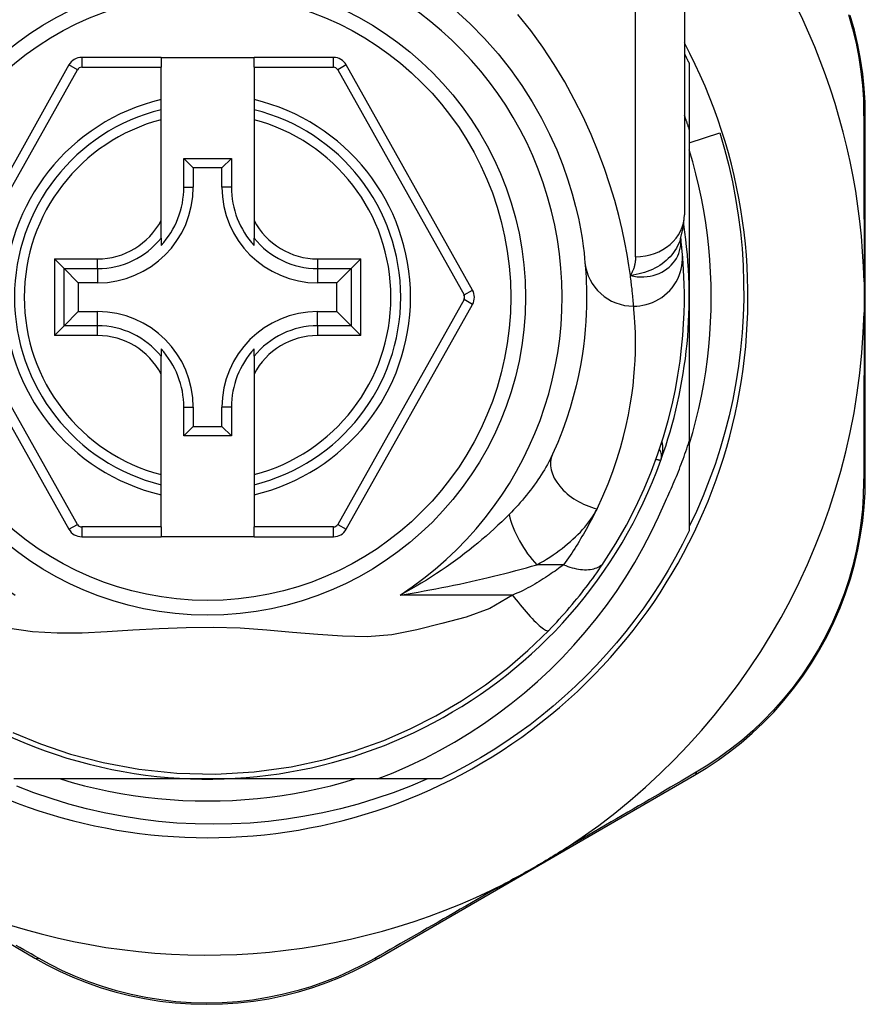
# Model space of a CAD drawing. Header units: inches. Extents: x 14 to 456, y 41 to 215.
# Tile 133 of 201: x 105.198 to 105.879, y 146.879 to 147.672. Entities that reach past the tile are written whole.
import ezdxf

# ---------------------------------------------------------------- set-up
doc = ezdxf.new("R2010")
doc.units = ezdxf.units.IN
doc.header["$MEASUREMENT"] = 0
doc.layers.add('Visible Edges(ANSI)', color=7, linetype='Continuous', lineweight=25)
doc.layers.add('Visible Tangent Edges(ANSI)', color=7, linetype='Continuous', lineweight=25)

msp = doc.modelspace()

# ---------------------------------------------------------------- linework, layer by layer
at = {"layer": 'Visible Edges(ANSI)'}
for p, q in [((105.73308, 147.7522), (105.73308, 147.51494)), ((105.23757, 147.63548), (105.13593, 147.45429)), ((105.31182, 147.64151), (105.24787, 147.64151)), ((105.31182, 147.64151), (105.31182, 147.63364)), ((105.31182, 147.64151), (105.38662, 147.64151)), ((105.45057, 147.64151), (105.38662, 147.64151)), ((105.38662, 147.63364), (105.38662, 147.64151)), ((105.56252, 147.45429), (105.46087, 147.63548)), ((105.73702, 147.63659), (105.73702, 147.58353)), ((105.31182, 147.60756), (105.31182, 147.63364)), ((105.38662, 147.63364), (105.38662, 147.60756)), ((105.31182, 147.59946), (105.31182, 147.60756)), ((105.38662, 147.60756), (105.38662, 147.59946)), ((105.31182, 147.59133), (105.31182, 147.59946)), ((105.38662, 147.59946), (105.38662, 147.59133)), ((105.31182, 147.51035), (105.31182, 147.59133)), ((105.38662, 147.59133), (105.38662, 147.51035)), ((105.87875, 147.30228), (105.87875, 147.59436)), ((105.73702, 147.58353), (105.73702, 147.44851)), ((105.73702, 147.57276), (105.76163, 147.5807)), ((105.33008, 147.53709), (105.33008, 147.56017)), ((105.33008, 147.56017), (105.33766, 147.5526)), ((105.33008, 147.56017), (105.36837, 147.56017)), ((105.36837, 147.56017), (105.36079, 147.5526)), ((105.36837, 147.56017), (105.36837, 147.53709)), ((105.33766, 147.5526), (105.33766, 147.53709)), ((105.36079, 147.5526), (105.33766, 147.5526)), ((105.36079, 147.53709), (105.36079, 147.5526)), ((105.31182, 147.49607), (105.31182, 147.51035)), ((105.38662, 147.51035), (105.38662, 147.49607)), ((105.31182, 147.49607), (105.31182, 147.49016)), ((105.38662, 147.49016), (105.38662, 147.49607)), ((105.73016, 147.49576), (105.73016, 147.49581)), ((105.23371, 147.4715), (105.22587, 147.47935)), ((105.47258, 147.47935), (105.46474, 147.4715)), ((105.23371, 147.4715), (105.24514, 147.46008)), ((105.46474, 147.4715), (105.45331, 147.46008)), ((105.26064, 147.46008), (105.24514, 147.46008)), ((105.24514, 147.46008), (105.24514, 147.43694)), ((105.45331, 147.46008), (105.43781, 147.46008)), ((105.45331, 147.43694), (105.45331, 147.46008)), ((105.73702, 147.44851), (105.73702, 147.33259)), ((105.13593, 147.44273), (105.23757, 147.26171)), ((105.23371, 147.42552), (105.24514, 147.43694)), ((105.24514, 147.43694), (105.26064, 147.43694)), ((105.43781, 147.43694), (105.45331, 147.43694)), ((105.46474, 147.42552), (105.45331, 147.43694)), ((105.46088, 147.26171), (105.56251, 147.44273)), ((105.22587, 147.41767), (105.23371, 147.42552)), ((105.46474, 147.42552), (105.47258, 147.41767)), ((105.31182, 147.40685), (105.31182, 147.40094)), ((105.38662, 147.40094), (105.38662, 147.40685)), ((105.31182, 147.38667), (105.31182, 147.40094)), ((105.38662, 147.40094), (105.38662, 147.38667)), ((105.31182, 147.30569), (105.31182, 147.38667)), ((105.38662, 147.38667), (105.38662, 147.30569)), ((105.33008, 147.33685), (105.33008, 147.35993)), ((105.33766, 147.35993), (105.33766, 147.34442)), ((105.36079, 147.34442), (105.36079, 147.35993)), ((105.36837, 147.35993), (105.36837, 147.33685)), ((105.33008, 147.33685), (105.33766, 147.34442)), ((105.33766, 147.34442), (105.36079, 147.34442)), ((105.36837, 147.33685), (105.36079, 147.34442)), ((105.36837, 147.33685), (105.33008, 147.33685)), ((105.73702, 147.33259), (105.73702, 147.26042)), ((105.31182, 147.29756), (105.31182, 147.30569)), ((105.38662, 147.30569), (105.38662, 147.29756)), ((105.31182, 147.28946), (105.31182, 147.29756)), ((105.38662, 147.29756), (105.38662, 147.28946)), ((105.31182, 147.26356), (105.31182, 147.28946)), ((105.38662, 147.28946), (105.38662, 147.26356)), ((105.31182, 147.26356), (105.31182, 147.25568)), ((105.38662, 147.25568), (105.38662, 147.26356)), ((105.24787, 147.25568), (105.31182, 147.25568)), ((105.38662, 147.25568), (105.31182, 147.25568)), ((105.38662, 147.25568), (105.45058, 147.25568)), ((105.48668, 146.91639), (105.74125, 147.06378)), ((105.34922, 147.06071), (105.19331, 147.06071)), ((105.48593, 147.06071), (105.34922, 147.06071)), ((105.53731, 147.06071), (105.48593, 147.06071)), ((105.13742, 146.95884), (105.21017, 146.91658))]:
    msp.add_line(p, q, dxfattribs=at)
at = {"layer": 'Visible Edges(ANSI)', "flags": 128}
for points in [[(105.54832, 147.67971), (105.5606, 147.66852), (105.57219, 147.65677), (105.58303, 147.64454), (105.59306, 147.63191), (105.60223, 147.61898), (105.61052, 147.60588), (105.61794, 147.59276), (105.62452, 147.57975), (105.63028, 147.56701), (105.63522, 147.55468), (105.63937, 147.54289), (105.64276, 147.53181), (105.64551, 147.52154), (105.64771, 147.51215), (105.64942, 147.50367), (105.65071, 147.49615), (105.65165, 147.48963), (105.65231, 147.48416), (105.65275, 147.47978), (105.65305, 147.47653)], [(105.87875, 147.59436), (105.87852, 147.60549), (105.87783, 147.61685), (105.87664, 147.62839), (105.87494, 147.64005), (105.8727, 147.65178), (105.86992, 147.66354), (105.86659, 147.6753)], [(105.73308, 147.6445), (105.73325, 147.64418), (105.73342, 147.64385), (105.73358, 147.64352), (105.73375, 147.64319), (105.73391, 147.64286), (105.73408, 147.64253), (105.73425, 147.6422), (105.73441, 147.64188), (105.73458, 147.64155), (105.73474, 147.64122), (105.73491, 147.64089), (105.73507, 147.64056), (105.73523, 147.64023), (105.7354, 147.6399), (105.73556, 147.63957), (105.73572, 147.63924), (105.73589, 147.63891), (105.73605, 147.63858), (105.73621, 147.63825), (105.73637, 147.63792), (105.73653, 147.63759), (105.7367, 147.63726), (105.73686, 147.63692), (105.73702, 147.63659)], [(105.73702, 147.58353), (105.73686, 147.58402), (105.7367, 147.5845), (105.73655, 147.58499), (105.73639, 147.58547), (105.73623, 147.58596), (105.73607, 147.58644), (105.73591, 147.58693), (105.73574, 147.58741), (105.73558, 147.5879), (105.73542, 147.58838), (105.73526, 147.58886), (105.73509, 147.58935), (105.73493, 147.58983), (105.73476, 147.59031), (105.7346, 147.5908), (105.73443, 147.59128), (105.73427, 147.59176), (105.7341, 147.59225), (105.73393, 147.59273), (105.73376, 147.59321), (105.73359, 147.59369), (105.73342, 147.59417), (105.73325, 147.59466), (105.73308, 147.59514)], [(105.76163, 147.5807), (105.76543, 147.56764), (105.76882, 147.55449), (105.77179, 147.54126), (105.77435, 147.52795), (105.77648, 147.51457), (105.77819, 147.50113), (105.77949, 147.48765), (105.78035, 147.47414), (105.7808, 147.46059), (105.78082, 147.44703), (105.78041, 147.43347), (105.77958, 147.4199), (105.77831, 147.40636), (105.77662, 147.39288), (105.77451, 147.37948), (105.77199, 147.36616), (105.76904, 147.35293), (105.76569, 147.33981), (105.76192, 147.32681), (105.75774, 147.31392), (105.75316, 147.30118), (105.74818, 147.28857), (105.7428, 147.27612), (105.73702, 147.26383)], [(105.73702, 147.32996), (105.73983, 147.33958), (105.7424, 147.34927), (105.74474, 147.35902), (105.74683, 147.36882), (105.74868, 147.37868), (105.75028, 147.38857), (105.75164, 147.39851), (105.75275, 147.40847), (105.75362, 147.41846), (105.75424, 147.42847), (105.75461, 147.43848), (105.75473, 147.44851), (105.75461, 147.45853), (105.75424, 147.46855), (105.75362, 147.47856), (105.75275, 147.48855), (105.75164, 147.49851), (105.75028, 147.50844), (105.74868, 147.51834), (105.74683, 147.52819), (105.74474, 147.538), (105.7424, 147.54775), (105.73983, 147.55744), (105.73702, 147.56706)], [(105.73006, 147.49551), (105.73238, 147.5054), (105.73308, 147.51494)], [(105.73146, 147.48376), (105.73143, 147.4841), (105.73139, 147.48446), (105.73136, 147.48483), (105.73132, 147.48521), (105.73128, 147.48561), (105.73124, 147.48602), (105.7312, 147.48644), (105.73116, 147.48688), (105.73111, 147.48733), (105.73107, 147.4878), (105.73102, 147.48828), (105.73096, 147.48877), (105.73091, 147.48928), (105.73085, 147.4898), (105.7308, 147.49034), (105.73073, 147.49089), (105.73067, 147.49145), (105.73061, 147.49202), (105.73054, 147.49261), (105.73047, 147.49322), (105.7304, 147.49383), (105.73032, 147.49446), (105.73024, 147.49511), (105.73016, 147.49576)], [(105.66861, 147.23557), (105.67798, 147.25035), (105.68644, 147.26512), (105.69402, 147.27981), (105.70075, 147.29432), (105.70667, 147.30858), (105.71181, 147.3225), (105.71624, 147.33606), (105.72001, 147.34921), (105.72318, 147.3619), (105.7258, 147.37411), (105.72793, 147.38581), (105.7296, 147.39697), (105.73089, 147.40757), (105.73183, 147.41759), (105.73248, 147.42702), (105.73287, 147.43585), (105.73306, 147.44407), (105.73307, 147.45166), (105.73295, 147.45862), (105.73273, 147.46495), (105.73244, 147.47063), (105.73212, 147.47567), (105.73178, 147.48004), (105.73146, 147.48376)], [(105.65305, 147.47653), (105.65327, 147.47407), (105.65349, 147.47123), (105.65372, 147.46801), (105.65393, 147.46442), (105.65411, 147.46044), (105.65425, 147.4561), (105.65433, 147.4514), (105.65433, 147.44633), (105.65425, 147.44091), (105.65406, 147.43515), (105.65373, 147.42905), (105.65325, 147.42261), (105.6526, 147.41584), (105.65174, 147.40874), (105.65067, 147.40131), (105.64935, 147.39355), (105.64776, 147.38547), (105.64586, 147.3771), (105.64365, 147.36845), (105.64108, 147.35956), (105.63815, 147.35045), (105.63482, 147.34114), (105.63108, 147.33166), (105.6269, 147.32204)], [(105.87775, 147.46083), (105.87778, 147.4598), (105.8778, 147.45877), (105.87782, 147.45774), (105.87783, 147.45671), (105.87785, 147.45568), (105.87786, 147.45465), (105.87787, 147.45362), (105.87788, 147.4526), (105.87788, 147.45157), (105.87789, 147.45055), (105.87789, 147.44953), (105.87789, 147.4485), (105.87789, 147.44748), (105.87789, 147.44645), (105.87788, 147.44543), (105.87788, 147.4444), (105.87787, 147.44338), (105.87786, 147.44235), (105.87785, 147.44133), (105.87783, 147.4403), (105.87782, 147.43927), (105.8778, 147.43824), (105.87778, 147.43722), (105.87775, 147.43619)], [(105.71788, 147.28437), (105.7188, 147.28633), (105.71971, 147.2883), (105.72061, 147.29026), (105.7215, 147.29224), (105.72238, 147.29422), (105.72324, 147.2962), (105.7241, 147.29818), (105.72495, 147.30017), (105.72578, 147.30217), (105.72661, 147.30417), (105.72742, 147.30617), (105.72823, 147.30818), (105.72902, 147.31019), (105.7298, 147.31221), (105.73057, 147.31423), (105.73133, 147.31625), (105.73208, 147.31828), (105.73282, 147.32031), (105.73355, 147.32235), (105.73426, 147.32439), (105.73497, 147.32643), (105.73566, 147.32848), (105.73635, 147.33053), (105.73702, 147.33259)], [(105.74125, 147.06378), (105.75073, 147.06953), (105.76017, 147.07579), (105.76952, 147.08257), (105.77872, 147.08985), (105.78773, 147.09762), (105.79649, 147.10588), (105.80498, 147.11461), (105.81315, 147.12381), (105.82097, 147.13346), (105.82838, 147.14352), (105.83537, 147.15396), (105.8419, 147.16472), (105.84795, 147.17577), (105.85348, 147.18704), (105.85846, 147.1985), (105.86287, 147.2101), (105.86671, 147.22177), (105.87, 147.23348), (105.87273, 147.24519), (105.87494, 147.25686), (105.87663, 147.26844), (105.87782, 147.27989), (105.87852, 147.29119), (105.87875, 147.30228)], [(105.48593, 147.06071), (105.49872, 147.0658), (105.51134, 147.07132), (105.52377, 147.07726), (105.53601, 147.08361), (105.54803, 147.09038), (105.55984, 147.09757), (105.5714, 147.10515), (105.58269, 147.11311), (105.5937, 147.12145), (105.60441, 147.13014), (105.61482, 147.13919), (105.62492, 147.14859), (105.6347, 147.15833), (105.64415, 147.1684), (105.65326, 147.1788), (105.66201, 147.1895), (105.67039, 147.20048), (105.67838, 147.21174), (105.68598, 147.22325), (105.69318, 147.23502), (105.69998, 147.24702), (105.70636, 147.25926), (105.71233, 147.27171), (105.71788, 147.28437)], [(105.73702, 147.26042), (105.73164, 147.24971), (105.72596, 147.23915), (105.71999, 147.22875), (105.71373, 147.21853), (105.7072, 147.20848), (105.70038, 147.19861), (105.6933, 147.18894), (105.68594, 147.17947), (105.67833, 147.17021), (105.67046, 147.16116), (105.66234, 147.15234), (105.65399, 147.14375), (105.64539, 147.13539), (105.63657, 147.12727), (105.62752, 147.1194), (105.61826, 147.11179), (105.60879, 147.10444), (105.59912, 147.09735), (105.58926, 147.09054), (105.57921, 147.084), (105.56898, 147.07774), (105.55858, 147.07177), (105.54802, 147.0661), (105.53731, 147.06071)], [(105.62386, 147.18033), (105.62601, 147.18255), (105.62815, 147.18479), (105.63028, 147.18707), (105.6324, 147.18936), (105.63451, 147.19168), (105.63659, 147.19402), (105.63866, 147.19637), (105.6407, 147.19873), (105.6427, 147.20109), (105.64468, 147.20345), (105.64662, 147.20581), (105.64853, 147.20817), (105.6504, 147.21052), (105.65224, 147.21287), (105.65404, 147.2152), (105.65581, 147.21753), (105.65754, 147.21985), (105.65924, 147.22215), (105.6609, 147.22444), (105.66252, 147.22672), (105.6641, 147.22897), (105.66565, 147.2312), (105.66715, 147.2334), (105.66861, 147.23557)], [(105.19246, 147.09811), (105.21481, 147.08894), (105.23895, 147.08083), (105.26525, 147.07394), (105.29387, 147.06866), (105.32445, 147.06545), (105.3556, 147.06471), (105.38668, 147.0665), (105.41638, 147.07057), (105.44359, 147.07643), (105.46839, 147.08362), (105.49112, 147.09183), (105.5124, 147.10106), (105.53298, 147.11149), (105.55355, 147.12355), (105.57299, 147.13661), (105.59054, 147.14994), (105.60716, 147.16422), (105.62386, 147.18033)], [(105.52614, 147.06071), (105.51254, 147.05497), (105.49873, 147.04969), (105.48473, 147.04489), (105.47057, 147.04058), (105.45629, 147.03677), (105.4419, 147.03347), (105.42742, 147.03066), (105.41286, 147.02836), (105.39822, 147.02657), (105.38354, 147.02529), (105.36881, 147.02451), (105.35405, 147.02425), (105.33928, 147.0245), (105.32451, 147.02527), (105.30976, 147.02656), (105.29509, 147.02835), (105.2805, 147.03066), (105.26602, 147.03346), (105.25165, 147.03677), (105.23741, 147.04058), (105.22331, 147.04488), (105.20936, 147.04967), (105.19559, 147.05495)], [(105.23067, 147.06071), (105.24029, 147.0579), (105.24998, 147.05533), (105.25973, 147.05299), (105.26954, 147.0509), (105.27939, 147.04906), (105.28929, 147.04745), (105.29922, 147.04609), (105.30918, 147.04498), (105.31917, 147.04411), (105.32918, 147.04349), (105.3392, 147.04312), (105.34922, 147.043), (105.35925, 147.04312), (105.36927, 147.04349), (105.37927, 147.04411), (105.38926, 147.04498), (105.39922, 147.04609), (105.40916, 147.04745), (105.41905, 147.04906), (105.42891, 147.0509), (105.43871, 147.05299), (105.44846, 147.05533), (105.45815, 147.0579), (105.46778, 147.06071)], [(105.63733, 147.00478), (105.6354, 147.00352), (105.63345, 147.00228), (105.63149, 147.00106), (105.62954, 146.99985), (105.62755, 146.99863), (105.62555, 146.99742), (105.62355, 146.99621), (105.62155, 146.99502), (105.61956, 146.99384), (105.6176, 146.99269), (105.61563, 146.99154), (105.61367, 146.9904), (105.6117, 146.98926), (105.60973, 146.98813), (105.60775, 146.987), (105.60576, 146.98588), (105.60377, 146.98476), (105.60177, 146.98364), (105.59972, 146.98251), (105.59765, 146.98138), (105.59557, 146.98026), (105.59348, 146.97914), (105.5914, 146.97805), (105.58933, 146.97698)], [(105.21017, 146.91658), (105.21991, 146.91118), (105.23008, 146.90608), (105.24065, 146.90131), (105.25159, 146.89693), (105.26285, 146.89297), (105.27443, 146.88946), (105.28628, 146.88643), (105.29839, 146.88391), (105.31071, 146.88193), (105.3232, 146.88051), (105.3358, 146.87965), (105.34845, 146.87935), (105.3611, 146.87962), (105.3737, 146.88046), (105.38619, 146.88187), (105.39851, 146.88386), (105.41061, 146.88638), (105.42246, 146.88941), (105.43402, 146.89291), (105.44528, 146.89686), (105.4562, 146.90121), (105.46676, 146.90594), (105.47693, 146.91101), (105.48668, 146.91639)]]:
    msp.add_lwpolyline(points, dxfattribs=at)
at = {"layer": 'Visible Edges(ANSI)'}
msp.add_circle((105.34922, 147.44851), 0.25591, dxfattribs=at)
for centre, radius, start, end in [((105.34837, 147.44851), 0.52953, 1.33308, 43.40464), ((105.34922, 147.44851), 0.43504, 151.92751, 28.07249), ((105.24787, 147.6297), 0.01181, 90, 150.70877), ((105.45057, 147.6297), 0.01181, 29.29123, 90), ((105.34922, 147.44851), 0.15551, 103.91643, 256.08357), ((105.34922, 147.44851), 0.15551, 283.91643, 76.08357), ((105.26064, 147.53709), 0.07702, 270, 0), ((105.26064, 147.53709), 0.06944, 317.48259, 0), ((105.43781, 147.53709), 0.07702, 180, 270), ((105.43781, 147.53709), 0.06944, 180, 222.51741), ((105.34922, 147.44851), 0.3878, 171.33391, 340.21195), ((105.34922, 147.44851), 0.3878, 340.21195, 8.66609), ((105.55221, 147.44851), 0.01181, 330.68681, 29.29123), ((105.26064, 147.35993), 0.07702, 0, 90), ((105.43781, 147.35993), 0.07702, 90, 180), ((105.34837, 147.44851), 0.52953, 303.07249, 358.66692), ((105.26064, 147.35993), 0.06944, 0, 42.51741), ((105.43781, 147.35993), 0.06944, 137.48259, 180), ((105.70486, 147.32056), 0.00984, 340.21195, 33.93658), ((105.24787, 147.26749), 0.01181, 209.31319, 270), ((105.45058, 147.26749), 0.01181, 270, 330.68681), ((105.34837, 147.44851), 0.52953, 251.08535, 297.06854)]:
    msp.add_arc(centre, radius, start, end, dxfattribs=at)
at = {"layer": 'Visible Tangent Edges(ANSI)'}
for p, q in [((105.69371, 147.48105), (105.69371, 147.7522)), ((105.24444, 147.63162), (105.23757, 147.63548)), ((105.24787, 147.64151), (105.24787, 147.63364)), ((105.45057, 147.63364), (105.45057, 147.64151)), ((105.46087, 147.63548), (105.45401, 147.63162)), ((105.1428, 147.45044), (105.24444, 147.63162)), ((105.24787, 147.63364), (105.31182, 147.63364)), ((105.38662, 147.63364), (105.45057, 147.63364)), ((105.45401, 147.63162), (105.55565, 147.45044)), ((105.33008, 147.53709), (105.33766, 147.53709)), ((105.36837, 147.53709), (105.36079, 147.53709)), ((105.22587, 147.47935), (105.26064, 147.47935)), ((105.22587, 147.47935), (105.22587, 147.41767)), ((105.26064, 147.4715), (105.26064, 147.47935)), ((105.43781, 147.47935), (105.47258, 147.47935)), ((105.43781, 147.47935), (105.43781, 147.4715)), ((105.47258, 147.41767), (105.47258, 147.47935)), ((105.23371, 147.4715), (105.26064, 147.4715)), ((105.23371, 147.42552), (105.23371, 147.4715)), ((105.26064, 147.4715), (105.26064, 147.46008)), ((105.43781, 147.4715), (105.46474, 147.4715)), ((105.43781, 147.4715), (105.43781, 147.46008)), ((105.46474, 147.4715), (105.46474, 147.42552)), ((105.55565, 147.45044), (105.56252, 147.45429)), ((105.24444, 147.26557), (105.1428, 147.44658)), ((105.55565, 147.44658), (105.45401, 147.26557)), ((105.56251, 147.44273), (105.55565, 147.44658)), ((105.26064, 147.42552), (105.26064, 147.43694)), ((105.43781, 147.42552), (105.43781, 147.43694)), ((105.26064, 147.42552), (105.23371, 147.42552)), ((105.26064, 147.41767), (105.26064, 147.42552)), ((105.43781, 147.42552), (105.43781, 147.41767)), ((105.46474, 147.42552), (105.43781, 147.42552)), ((105.26064, 147.41767), (105.22587, 147.41767)), ((105.47258, 147.41767), (105.43781, 147.41767)), ((105.33008, 147.35993), (105.33766, 147.35993)), ((105.36837, 147.35993), (105.36079, 147.35993)), ((105.23757, 147.26171), (105.24444, 147.26557)), ((105.24787, 147.26356), (105.24787, 147.25568)), ((105.31182, 147.26356), (105.24787, 147.26356)), ((105.45058, 147.26356), (105.38662, 147.26356)), ((105.45058, 147.25568), (105.45058, 147.26356)), ((105.45401, 147.26557), (105.46088, 147.26171)), ((105.63585, 147.23311), (105.61418, 147.23311)), ((105.5947, 147.2088), (105.50418, 147.2088))]:
    msp.add_line(p, q, dxfattribs=at)
at = {"layer": 'Visible Tangent Edges(ANSI)', "flags": 128}
for points in [[(105.68957, 147.46598), (105.68841, 147.47395), (105.68694, 147.48282), (105.68512, 147.49253), (105.68289, 147.50305), (105.68019, 147.51433), (105.67697, 147.52632), (105.67315, 147.53895), (105.6687, 147.55209), (105.66362, 147.56565), (105.6579, 147.57952), (105.65152, 147.59358), (105.64447, 147.60774), (105.63674, 147.62187), (105.62832, 147.63588), (105.61921, 147.64966), (105.60943, 147.66311), (105.59904, 147.67618)], [(105.86528, 147.67599), (105.86856, 147.66448), (105.87131, 147.65297), (105.87353, 147.6415), (105.87523, 147.63009), (105.87643, 147.6188), (105.87716, 147.60768), (105.87742, 147.59679)], [(105.87742, 147.59679), (105.87744, 147.59156), (105.87747, 147.58628), (105.87749, 147.58096), (105.87751, 147.5756), (105.87753, 147.5702), (105.87755, 147.56476), (105.87756, 147.55927), (105.87758, 147.55375), (105.8776, 147.54819), (105.87762, 147.54259), (105.87763, 147.53695), (105.87765, 147.53128), (105.87766, 147.52557), (105.87768, 147.51982), (105.87769, 147.51405), (105.8777, 147.50824), (105.87771, 147.5024), (105.87772, 147.49652), (105.87773, 147.49062), (105.87773, 147.48469), (105.87774, 147.47875), (105.87775, 147.47279), (105.87775, 147.46681), (105.87775, 147.46083)], [(105.73006, 147.49552), (105.72937, 147.49357), (105.72856, 147.49165), (105.72765, 147.48977), (105.72663, 147.48793), (105.72551, 147.48615), (105.72429, 147.48442), (105.72297, 147.48275), (105.72156, 147.48114), (105.72006, 147.4796), (105.71848, 147.47812), (105.71681, 147.47672), (105.71507, 147.4754), (105.71325, 147.47416), (105.71136, 147.47299), (105.70941, 147.47192), (105.70741, 147.47094), (105.70535, 147.47004), (105.70324, 147.46922), (105.70108, 147.46849), (105.69887, 147.46784), (105.69661, 147.46726), (105.6943, 147.46676), (105.69196, 147.46633), (105.68957, 147.46598)], [(105.68957, 147.46598), (105.69231, 147.4654), (105.69503, 147.46503), (105.69773, 147.46487), (105.70039, 147.46489), (105.703, 147.4651), (105.70555, 147.46549), (105.70803, 147.46606), (105.71043, 147.4668), (105.71274, 147.4677), (105.71494, 147.46876), (105.71703, 147.46996), (105.71899, 147.47131), (105.72082, 147.47277), (105.7225, 147.47436), (105.72404, 147.47606), (105.72543, 147.47786), (105.72665, 147.47975), (105.7277, 147.48171), (105.72857, 147.48374), (105.72927, 147.48582), (105.72979, 147.48795), (105.73013, 147.49012), (105.73029, 147.4923), (105.73026, 147.49449)], [(105.73026, 147.49449), (105.73025, 147.49456), (105.73025, 147.49463), (105.73025, 147.4947), (105.73024, 147.49477), (105.73024, 147.49484), (105.73023, 147.4949), (105.73023, 147.49497), (105.73023, 147.49503), (105.73022, 147.49509), (105.73022, 147.49514), (105.73021, 147.4952), (105.73021, 147.49525), (105.73021, 147.4953), (105.7302, 147.49535), (105.7302, 147.4954), (105.73019, 147.49545), (105.73019, 147.49549), (105.73019, 147.49554), (105.73018, 147.49558), (105.73018, 147.49562), (105.73017, 147.49566), (105.73017, 147.49569), (105.73017, 147.49573), (105.73016, 147.49576)], [(105.69226, 147.44128), (105.69471, 147.44136), (105.69722, 147.4416), (105.69976, 147.44201), (105.70233, 147.4426), (105.7049, 147.44337), (105.70746, 147.44434), (105.70999, 147.44549), (105.71246, 147.44684), (105.71484, 147.44837), (105.71713, 147.45009), (105.7193, 147.45197), (105.72133, 147.45401), (105.7232, 147.45619), (105.72489, 147.4585), (105.72641, 147.46091), (105.72774, 147.46339), (105.72886, 147.46594), (105.72979, 147.46853), (105.73053, 147.47114), (105.73107, 147.47374), (105.73142, 147.47632), (105.7316, 147.47886), (105.7316, 147.48135), (105.73146, 147.48376)], [(105.69371, 147.48105), (105.6937, 147.48035), (105.69368, 147.47967), (105.69365, 147.47898), (105.6936, 147.47831), (105.69354, 147.47763), (105.69346, 147.47696), (105.69337, 147.4763), (105.69327, 147.47564), (105.69315, 147.47499), (105.69302, 147.47434), (105.69287, 147.4737), (105.6927, 147.47307), (105.69253, 147.47244), (105.69233, 147.47182), (105.69212, 147.4712), (105.6919, 147.47059), (105.69166, 147.46999), (105.69141, 147.4694), (105.69114, 147.46881), (105.69086, 147.46823), (105.69056, 147.46765), (105.69024, 147.46709), (105.68992, 147.46653), (105.68957, 147.46598)], [(105.69226, 147.44128), (105.69221, 147.44187), (105.69216, 147.44249), (105.6921, 147.44316), (105.69204, 147.44386), (105.69198, 147.44461), (105.69191, 147.44539), (105.69184, 147.44621), (105.69176, 147.44707), (105.69167, 147.44797), (105.69158, 147.4489), (105.69149, 147.44988), (105.69138, 147.45089), (105.69127, 147.45194), (105.69116, 147.45303), (105.69104, 147.45416), (105.69091, 147.45533), (105.69077, 147.45653), (105.69062, 147.45777), (105.69047, 147.45904), (105.69031, 147.46036), (105.69014, 147.46171), (105.68996, 147.46309), (105.68977, 147.46452), (105.68957, 147.46598)], [(105.66273, 147.27826), (105.66745, 147.28841), (105.67168, 147.29841), (105.67543, 147.30823), (105.67874, 147.31785), (105.68164, 147.32723), (105.68414, 147.33636), (105.68628, 147.34519), (105.68808, 147.35372), (105.68956, 147.36191), (105.69078, 147.36975), (105.69174, 147.37724), (105.69248, 147.38439), (105.69302, 147.39118), (105.69339, 147.39762), (105.69361, 147.40369), (105.6937, 147.40941), (105.6937, 147.41476), (105.69361, 147.41973), (105.69345, 147.42431), (105.69324, 147.4285), (105.69301, 147.43229), (105.69275, 147.43569), (105.6925, 147.43869), (105.69226, 147.44128)], [(105.87775, 147.43619), (105.87775, 147.4302), (105.87775, 147.42421), (105.87774, 147.41824), (105.87773, 147.41229), (105.87773, 147.40635), (105.87772, 147.40044), (105.87771, 147.39456), (105.8777, 147.38871), (105.87769, 147.38289), (105.87768, 147.3771), (105.87766, 147.37133), (105.87765, 147.36561), (105.87763, 147.35991), (105.87762, 147.35425), (105.8776, 147.34862), (105.87758, 147.34304), (105.87756, 147.33749), (105.87755, 147.33197), (105.87753, 147.32651), (105.87751, 147.32108), (105.87748, 147.3157), (105.87746, 147.31037), (105.87744, 147.30508), (105.87742, 147.29984)], [(105.71412, 147.31722), (105.71433, 147.31783), (105.71453, 147.31845), (105.71471, 147.31907), (105.71489, 147.31969), (105.71504, 147.32032), (105.71519, 147.32095), (105.71532, 147.32158), (105.71543, 147.32222), (105.71553, 147.32286), (105.71562, 147.32349), (105.71569, 147.32413), (105.71574, 147.32477), (105.71578, 147.32541), (105.7158, 147.32605), (105.71581, 147.32668), (105.7158, 147.32732), (105.71577, 147.32795), (105.71573, 147.32859), (105.71566, 147.32922), (105.71558, 147.32984), (105.71548, 147.33046), (105.71536, 147.33108), (105.71522, 147.33169), (105.71506, 147.33229)], [(105.6269, 147.32204), (105.62594, 147.31999), (105.62493, 147.31794), (105.62387, 147.31587), (105.62275, 147.3138), (105.62159, 147.31172), (105.62038, 147.30965), (105.61913, 147.30757), (105.61784, 147.30551), (105.6165, 147.30344), (105.61512, 147.30139), (105.61371, 147.29933), (105.61225, 147.29729), (105.61075, 147.29525), (105.60922, 147.29323), (105.60765, 147.29121), (105.60604, 147.28919), (105.60439, 147.28719), (105.6027, 147.28519), (105.60098, 147.28321), (105.59923, 147.28124), (105.59744, 147.27928), (105.59562, 147.27734), (105.59376, 147.27541), (105.59188, 147.2735)], [(105.71023, 147.31805), (105.71053, 147.31798), (105.71082, 147.31792), (105.7111, 147.31786), (105.71137, 147.31781), (105.71163, 147.31775), (105.71187, 147.3177), (105.71211, 147.31765), (105.71233, 147.3176), (105.71254, 147.31756), (105.71274, 147.31752), (105.71293, 147.31748), (105.7131, 147.31744), (105.71326, 147.31741), (105.71341, 147.31737), (105.71354, 147.31735), (105.71366, 147.31732), (105.71377, 147.3173), (105.71386, 147.31728), (105.71394, 147.31726), (105.714, 147.31725), (105.71405, 147.31724), (105.71409, 147.31723), (105.71411, 147.31723), (105.71412, 147.31722)], [(105.87742, 147.29984), (105.87715, 147.28899), (105.87642, 147.27794), (105.87522, 147.26673), (105.87353, 147.2554), (105.87134, 147.24398), (105.86863, 147.23253), (105.86539, 147.22107), (105.86162, 147.20964), (105.85728, 147.19829), (105.85239, 147.18708), (105.84697, 147.17604), (105.84105, 147.16523), (105.83465, 147.15469), (105.82782, 147.14446), (105.82056, 147.1346), (105.81293, 147.12514), (105.80494, 147.11612), (105.79664, 147.10756), (105.78808, 147.09945), (105.77929, 147.09181), (105.77031, 147.08466), (105.76118, 147.07799), (105.75196, 147.07183), (105.7427, 147.06616)], [(105.61418, 147.23311), (105.6169, 147.23462), (105.61957, 147.23618), (105.6222, 147.23777), (105.62478, 147.2394), (105.62731, 147.24107), (105.62978, 147.24277), (105.6322, 147.24451), (105.63456, 147.24627), (105.63686, 147.24807), (105.6391, 147.2499), (105.64128, 147.25176), (105.64339, 147.25364), (105.64544, 147.25556), (105.64742, 147.25751), (105.64932, 147.25948), (105.65116, 147.26148), (105.65291, 147.2635), (105.65459, 147.26556), (105.65618, 147.26763), (105.65769, 147.26973), (105.6591, 147.27184), (105.66041, 147.27397), (105.66162, 147.27611), (105.66273, 147.27826)], [(105.66273, 147.27826), (105.66182, 147.27641), (105.66089, 147.27455), (105.65994, 147.27269), (105.65898, 147.27082), (105.658, 147.26895), (105.657, 147.26708), (105.65598, 147.26521), (105.65495, 147.26333), (105.65389, 147.26145), (105.65282, 147.25956), (105.65173, 147.25768), (105.65062, 147.25579), (105.64949, 147.2539), (105.64835, 147.25201), (105.64718, 147.25012), (105.646, 147.24823), (105.6448, 147.24634), (105.64358, 147.24445), (105.64234, 147.24256), (105.64108, 147.24067), (105.6398, 147.23878), (105.63851, 147.23689), (105.63719, 147.235), (105.63585, 147.23311)], [(105.59188, 147.2735), (105.589, 147.27065), (105.58604, 147.26779), (105.58301, 147.26492), (105.57989, 147.26204), (105.5767, 147.25917), (105.57344, 147.2563), (105.57012, 147.25343), (105.56672, 147.25058), (105.56327, 147.24775), (105.55975, 147.24494), (105.55617, 147.24215), (105.55253, 147.23939), (105.54883, 147.23665), (105.54507, 147.23394), (105.54125, 147.23126), (105.53736, 147.22861), (105.53342, 147.22599), (105.52941, 147.22341), (105.52534, 147.22086), (105.52122, 147.21836), (105.51704, 147.2159), (105.51281, 147.21349), (105.50852, 147.21112), (105.50418, 147.2088)], [(105.50418, 147.2088), (105.50903, 147.20959), (105.51386, 147.21039), (105.51868, 147.21122), (105.52348, 147.21207), (105.52827, 147.21294), (105.53304, 147.21384), (105.53779, 147.21475), (105.54252, 147.21569), (105.54723, 147.21664), (105.55192, 147.21762), (105.55658, 147.21861), (105.56122, 147.21963), (105.56583, 147.22066), (105.57042, 147.22171), (105.57498, 147.22278), (105.57951, 147.22387), (105.58401, 147.22498), (105.58848, 147.22611), (105.5929, 147.22724), (105.59728, 147.2284), (105.6016, 147.22956), (105.60586, 147.23073), (105.61006, 147.23192), (105.61418, 147.23311)], [(105.63585, 147.23311), (105.63454, 147.23213), (105.63319, 147.23115), (105.63181, 147.23015), (105.63039, 147.22913), (105.62893, 147.22811), (105.62744, 147.22709), (105.62592, 147.22605), (105.62436, 147.22501), (105.62278, 147.22397), (105.62116, 147.22292), (105.61951, 147.22187), (105.61783, 147.22081), (105.61612, 147.21975), (105.61438, 147.21869), (105.6126, 147.21764), (105.6108, 147.21658), (105.60898, 147.21552), (105.60712, 147.21446), (105.6052, 147.21343), (105.60322, 147.21243), (105.60117, 147.21146), (105.59907, 147.21053), (105.59691, 147.20965), (105.5947, 147.2088)], [(105.63585, 147.23311), (105.63753, 147.23244), (105.63922, 147.23183), (105.64093, 147.23127), (105.64265, 147.23077), (105.64437, 147.23033), (105.64609, 147.22995), (105.64779, 147.22965), (105.64947, 147.22942), (105.65112, 147.22926), (105.65274, 147.22918), (105.65431, 147.22918), (105.65584, 147.22925), (105.65731, 147.2294), (105.65872, 147.22963), (105.66007, 147.22993), (105.66134, 147.23031), (105.66254, 147.23076), (105.66366, 147.23128), (105.66469, 147.23186), (105.66564, 147.2325), (105.66651, 147.23319), (105.6673, 147.23394), (105.66799, 147.23474), (105.66861, 147.23557)], [(105.5947, 147.2088), (105.57647, 147.19804), (105.55741, 147.19097), (105.53773, 147.18576), (105.51763, 147.18068), (105.49747, 147.17663), (105.47757, 147.17521), (105.45782, 147.17555), (105.43791, 147.17693), (105.41765, 147.17875), (105.39684, 147.18056), (105.37536, 147.182), (105.35364, 147.18274), (105.33202, 147.18248), (105.31033, 147.1816), (105.28911, 147.1804), (105.26844, 147.17916), (105.24817, 147.17822), (105.2282, 147.17801), (105.20828, 147.17909), (105.18816, 147.1822)], [(105.5947, 147.2088), (105.59617, 147.20687), (105.59768, 147.2049), (105.59924, 147.20293), (105.60082, 147.20095), (105.60244, 147.19898), (105.60406, 147.19705), (105.60569, 147.19515), (105.60731, 147.19332), (105.60891, 147.19155), (105.61048, 147.18988), (105.612, 147.18831), (105.61346, 147.18685), (105.61485, 147.18552), (105.61617, 147.18432), (105.6174, 147.18326), (105.61853, 147.18236), (105.61957, 147.1816), (105.6205, 147.181), (105.62132, 147.18054), (105.62204, 147.18023), (105.62265, 147.18006), (105.62315, 147.18003), (105.62356, 147.18012), (105.62386, 147.18033)], [(105.7427, 147.06616), (105.73863, 147.06378), (105.73453, 147.06139), (105.73039, 147.05897), (105.72623, 147.05653), (105.72203, 147.05408), (105.7178, 147.05162), (105.71355, 147.04913), (105.70926, 147.04663), (105.70495, 147.04411), (105.70061, 147.04158), (105.69624, 147.03904), (105.69185, 147.03648), (105.68743, 147.0339), (105.68299, 147.03131), (105.67852, 147.02871), (105.67403, 147.0261), (105.66952, 147.02347), (105.66498, 147.02083), (105.66042, 147.01818), (105.65584, 147.01552), (105.65124, 147.01285), (105.64662, 147.01017), (105.64198, 147.00747), (105.63733, 147.00478)], [(105.58933, 146.97698), (105.5847, 146.97431), (105.58007, 146.97163), (105.57546, 146.96897), (105.57086, 146.96632), (105.56628, 146.96368), (105.56173, 146.96105), (105.55719, 146.95844), (105.55268, 146.95584), (105.54819, 146.95325), (105.54372, 146.95068), (105.53927, 146.94812), (105.53485, 146.94557), (105.53045, 146.94304), (105.52608, 146.94053), (105.52173, 146.93803), (105.5174, 146.93554), (105.51311, 146.93308), (105.50884, 146.93063), (105.5046, 146.92819), (105.5004, 146.92578), (105.49622, 146.92338), (105.49208, 146.92101), (105.48797, 146.91865), (105.48389, 146.91631)], [(105.21297, 146.9165), (105.21004, 146.91818), (105.2071, 146.91988), (105.20414, 146.92158), (105.20116, 146.9233), (105.19816, 146.92502), (105.19515, 146.92676)], [(105.48389, 146.91631), (105.47433, 146.91109), (105.46436, 146.90617), (105.45401, 146.90158), (105.4433, 146.89735), (105.43227, 146.89352), (105.42094, 146.89011), (105.40933, 146.88717), (105.39748, 146.88472), (105.38542, 146.88279), (105.37318, 146.88142), (105.36085, 146.88061), (105.34846, 146.88034), (105.33607, 146.88063), (105.32373, 146.88147), (105.3115, 146.88284), (105.29943, 146.88477), (105.28757, 146.88722), (105.27596, 146.89016), (105.26462, 146.89357), (105.25358, 146.89742), (105.24286, 146.90167), (105.23249, 146.9063), (105.22252, 146.91126), (105.21297, 146.9165)]]:
    msp.add_lwpolyline(points, dxfattribs=at)
at = {"layer": 'Visible Tangent Edges(ANSI)'}
msp.add_circle((105.34922, 147.44851), 0.24409, dxfattribs=at)
for centre, radius, start, end in [((105.34922, 147.44851), 0.28543, 302.8812, 237.1188), ((105.24787, 147.6297), 0.00394, 90, 150.70877), ((105.45057, 147.6297), 0.00394, 29.29123, 90), ((105.34922, 147.44851), 0.16339, 103.23324, 256.76676), ((105.34922, 147.44851), 0.16339, 283.23324, 76.76676), ((105.34922, 147.44851), 0.14764, 104.67485, 255.32515), ((105.34922, 147.44851), 0.14764, 284.67485, 75.32515), ((105.26064, 147.53709), 0.05775, 270, 332.41478), ((105.43781, 147.53709), 0.05775, 207.58522, 270), ((105.26064, 147.53709), 0.06559, 270, 321.29033), ((105.43781, 147.53709), 0.06559, 218.70967, 270), ((105.55221, 147.44851), 0.00394, 330.68681, 29.29123), ((105.26064, 147.35993), 0.06559, 38.70967, 90), ((105.43781, 147.35993), 0.06559, 90, 141.29033), ((105.26064, 147.35993), 0.05775, 27.58522, 90), ((105.43781, 147.35993), 0.05775, 90, 152.41478), ((105.24787, 147.26749), 0.00394, 209.31319, 270), ((105.45058, 147.26749), 0.00394, 270, 330.68681)]:
    msp.add_arc(centre, radius, start, end, dxfattribs=at)
for centre, major_axis, ratio, start_param, end_param in [((105.86875, 147.59436), (0.01, 0), 0.487954, 0, 0.52137), ((105.69371, 147.51494), (0.03937, 0), 0.860915, 4.712389, 6.283185), ((105.92657, 147.50853), (-0.19646, -0.01245), 0.394768, 0.00408, 0.020515), ((105.69226, 147.48015), (-0.0392, -0.00362), 0.987056, 0, 1.480007), ((105.66273, 147.30573), (-0.03583, 0.01632), 0.663135, 0, 1.864107), ((105.86875, 147.30228), (0.01, 0), 0.488859, 5.761481, 6.283185), ((105.61418, 147.25741), (0.01985, -0.034), 0.367954, 4.019795, 5.274641), ((105.73624, 147.07243), (0.00501, -0.00865), 0.491578, 0, 0.522713), ((105.21519, 146.92523), (-0.00502, -0.00865), 0.492909, 0, 0.523212), ((105.48167, 146.92504), (0.00501, -0.00865), 0.490887, 5.760729, 6.283185)]:
    msp.add_ellipse(centre, major_axis=major_axis, ratio=ratio, start_param=start_param, end_param=end_param, dxfattribs=at)

doc.saveas('drawing.dxf')
